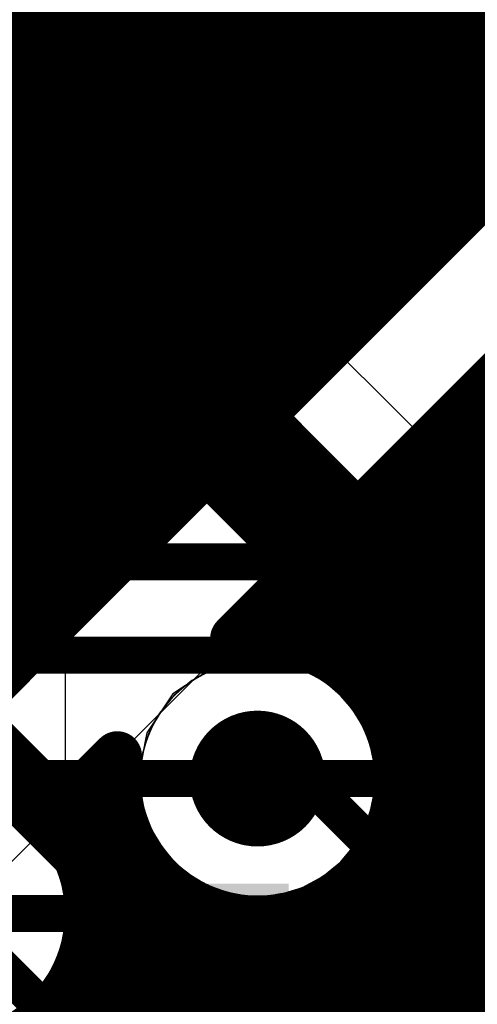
# Model space of a CAD drawing. Header units: millimetres. Extents: x 1.27 to 3.86, y 0.66 to 4.7.
# Tile 227 of 236: x 3.4806 to 3.5547, y 3.6043 to 3.7638. Entities that reach past the tile are written whole.
import ezdxf

# ---------------------------------------------------------------- set-up
doc = ezdxf.new("R2010")
doc.units = ezdxf.units.MM
doc.header["$MEASUREMENT"] = 0
for name, color, linetype in [('BottomLayer', 5, 'Continuous'), ('MidLayer1', 16, 'Continuous'), ('MidLayer2', 76, 'Continuous'), ('MidLayer3', 90, 'Continuous'), ('MidLayer4', 156, 'Continuous'), ('MidLayer5', 130, 'Continuous'), ('MidLayer6', 216, 'Continuous'), ('MultiLayer', 9, 'Continuous'), ('TopLayer', 1, 'Continuous'), ('ViaHoleLayer', 16, 'Continuous')]:
    doc.layers.add(name, color=color, linetype=linetype)

# ---------------------------------------------------------------- blocks, each defined once
blk = doc.blocks.new('APHHS1005_G_____97')
at = {"layer": 'TopLayer', "const_width": 0.00197}
for points in [[(-0.03051, 0.00787, 1), (-0.02854, 0.00787, 1)], [(-0.00689, 0.00787, 1), (-0.00492, 0.00787, 1)], [(0.00492, 0.00787, 1), (0.00689, 0.00787, 1)], [(0.02854, 0.00787, 1), (0.03051, 0.00787, 1)], [(-0.03051, -0.00787, 1), (-0.02854, -0.00787, 1)], [(-0.00689, -0.00787, 1), (-0.00492, -0.00787, 1)], [(0.00492, -0.00787, 1), (0.00689, -0.00787, 1)], [(0.02854, -0.00787, 1), (0.03051, -0.00787, 1)]]:
    blk.add_lwpolyline(points, format="xyb", close=True, dxfattribs=at)
at = {"layer": 'TopLayer'}
for points in [[(-0.02953, -0.00984), (-0.00591, -0.00984), (-0.02953, 0.00984), (-0.00591, 0.00984)], [(0.00591, -0.00984), (0.02953, -0.00984), (0.00591, 0.00984), (0.02953, 0.00984)], [(-0.0315, -0.00787), (-0.00394, -0.00787), (-0.0315, 0.00787), (-0.00394, 0.00787)], [(0.00394, -0.00787), (0.0315, -0.00787), (0.00394, 0.00787), (0.0315, 0.00787)]]:
    blk.add_solid(points, dxfattribs=at)
blk = doc.blocks.new('0402L_B_355')
at = {"layer": 'BottomLayer'}
for points in [[(-0.0315, 0.00984), (-0.0315, -0.00984), (-0.00787, 0.00984), (-0.00787, -0.00984)], [(0.00787, 0.00984), (0.00787, -0.00984), (0.0315, 0.00984), (0.0315, -0.00984)]]:
    blk.add_solid(points, dxfattribs=at)

msp = doc.modelspace()

# ---------------------------------------------------------------- linework, layer by layer
at = {"layer": 'BottomLayer'}
msp.add_line((3.57771, 3.68715), (3.35966, 3.68715), dxfattribs=at)
for points, const_width in [([(3.35966, 3.67594), (3.57771, 3.67594)], 0.006), ([(3.36759, 3.66084), (3.56664, 3.66084)], 0.006), ([(3.37181, 3.64084), (3.5191, 3.64084)], 0.006), ([(3.5191, 3.64084), (3.56342, 3.64084)], 0.006), ([(3.469, 3.619), (3.50731, 3.619)], 0.006), ([(3.50731, 3.619), (3.51231, 3.614)], 0.006), ([(3.55169, 3.579), (3.55169, 3.614)], 0.012)]:
    msp.add_lwpolyline(points, dxfattribs=dict(at, const_width=const_width))
for points, const_width in [([(3.5136, 3.64084, 1), (3.5246, 3.64084, 1)], 0.011), ([(3.5176, 3.64084, 1), (3.5206, 3.64084, 1)], 0.003), ([(3.5176, 3.64084, 1), (3.5206, 3.64084, 1)], 0.003), ([(3.50581, 3.619, 1), (3.50881, 3.619, 1)], 0.003), ([(3.50581, 3.619, 1), (3.50881, 3.619, 1)], 0.003), ([(3.54869, 3.614, 1), (3.55469, 3.614, 1)], 0.006), ([(3.51081, 3.614, 1), (3.51381, 3.614, 1)], 0.003)]:
    msp.add_lwpolyline(points, format="xyb", close=True, dxfattribs=dict(at, const_width=const_width))
at = {"layer": 'MidLayer1'}
for p, q in [((3.57711, 3.75722), (3.3747, 3.55481)), ((3.38388, 3.532), (3.60035, 3.74847))]:
    msp.add_line(p, q, dxfattribs=at)
at = {"layer": 'MidLayer1', "const_width": 0.008}
for points in [[(3.48, 3.66011), (3.48, 4.674)], [(3.485, 3.66511), (3.485, 4.674)], [(3.49, 3.67011), (3.49, 4.674)], [(3.495, 3.67511), (3.495, 4.674)], [(3.5, 3.68011), (3.5, 4.674)], [(3.505, 3.68511), (3.505, 4.674)], [(3.51, 3.69011), (3.51, 4.674)], [(3.515, 3.69511), (3.515, 4.674)], [(3.52, 3.70011), (3.52, 4.674)], [(3.525, 3.70511), (3.525, 4.674)], [(3.53, 3.71011), (3.53, 4.674)], [(3.535, 3.71511), (3.535, 4.674)], [(3.54, 3.72011), (3.54, 4.674)], [(3.545, 3.72511), (3.545, 4.674)], [(3.55, 3.73011), (3.55, 4.674)], [(3.555, 3.73511), (3.555, 4.674)], [(2.87899, 3.765), (3.57711, 3.765)], [(2.88497, 3.76), (3.57711, 3.76)], [(3.46009, 3.6402), (3.57711, 3.75722)], [(2.88796, 3.755), (3.57489, 3.755)], [(2.88933, 3.75), (3.56989, 3.75)], [(3.51543, 3.66355), (3.60035, 3.74847)], [(2.88941, 3.745), (3.56489, 3.745)], [(2.88823, 3.74), (3.55989, 3.74)], [(2.8855, 3.735), (3.55489, 3.735)], [(2.88014, 3.73), (3.54989, 3.73)], [(2.67942, 3.725), (3.54489, 3.725)], [(2.68442, 3.72), (3.53989, 3.72)], [(2.97881, 3.715), (3.53489, 3.715)], [(2.9863, 3.71), (3.52989, 3.71)], [(2.98978, 3.705), (3.52489, 3.705)], [(3.55688, 3.705), (3.82701, 3.705)], [(3.555, 3.56672), (3.555, 3.70312)], [(2.99149, 3.7), (3.51989, 3.7)], [(3.55188, 3.7), (3.82701, 3.7)], [(3.55, 3.56272), (3.55, 3.69812)], [(2.99187, 3.695), (3.51489, 3.695)], [(3.54688, 3.695), (3.82701, 3.695)], [(3.545, 3.55447), (3.545, 3.69312)], [(2.99099, 3.69), (3.50989, 3.69)], [(3.54188, 3.69), (3.82701, 3.69)], [(3.54, 3.65044), (3.54, 3.68812)], [(2.98868, 3.685), (3.50489, 3.685)], [(3.53688, 3.685), (3.82701, 3.685)], [(3.535, 3.65746), (3.535, 3.68312)], [(2.98416, 3.68), (3.49989, 3.68)], [(3.53188, 3.68), (3.82701, 3.68)], [(3.53, 3.66109), (3.53, 3.67812)], [(2.89577, 3.675), (3.49489, 3.675)], [(3.52688, 3.675), (3.82701, 3.675)], [(3.525, 3.66307), (3.525, 3.67312)], [(2.89092, 3.67), (3.48989, 3.67)], [(3.52188, 3.67), (3.82701, 3.67)], [(3.52, 3.66383), (3.52, 3.66812)], [(2.97413, 3.665), (3.48489, 3.665)], [(3.51688, 3.665), (3.82701, 3.665)], [(2.98508, 3.66), (3.47989, 3.66)], [(3.53183, 3.66), (3.82701, 3.66)], [(3.53722, 3.655), (3.82701, 3.655)], [(3.5402, 3.65), (3.82701, 3.65)], [(3.54172, 3.645), (3.82701, 3.645)], [(3.48617, 3.63429), (3.49639, 3.64451)], [(3.495, 3.58048), (3.495, 3.64312)], [(3.49188, 3.64), (3.49611, 3.64)], [(3.54208, 3.64), (3.82701, 3.64)], [(3.49, 3.62838), (3.49, 3.63812)], [(3.48688, 3.635), (3.49685, 3.635)], [(3.54134, 3.635), (3.82701, 3.635)], [(3.54, 3.53881), (3.54, 3.63125)], [(3.4892, 3.63), (3.49881, 3.63)], [(3.53938, 3.63), (3.82701, 3.63)], [(3.5, 3.55437), (3.5, 3.62802)], [(3.4912, 3.625), (3.50242, 3.625)], [(3.535, 3.54389), (3.535, 3.62423)], [(3.53577, 3.625), (3.82701, 3.625)], [(3.505, 3.55475), (3.505, 3.62267)], [(3.49198, 3.62), (3.50937, 3.62)], [(3.51, 3.55457), (3.51, 3.61972)], [(3.52882, 3.62), (3.82701, 3.62)], [(3.53, 3.54764), (3.53, 3.62059)], [(3.515, 3.55381), (3.515, 3.61821)], [(3.52, 3.55245), (3.52, 3.61786)], [(3.525, 3.55043), (3.525, 3.61861)], [(3.49165, 3.615), (3.82701, 3.615)], [(3.49017, 3.61), (3.82701, 3.61)], [(3.49, 3.58814), (3.49, 3.60962)], [(3.48725, 3.605), (3.82701, 3.605)], [(3.485, 3.59197), (3.485, 3.60248)]]:
    msp.add_lwpolyline(points, dxfattribs=at)
at = {"layer": 'MidLayer1'}
for points, const_width in [([(3.50443, 3.76241, 1), (3.5123, 3.76241, 1)], 0.00787), ([(3.49747, 3.74771, 1), (3.50534, 3.74771, 1)], 0.00787), ([(3.48965, 3.73345, 1), (3.49752, 3.73345, 1)], 0.00787), ([(3.55289, 3.735, 1), (3.55689, 3.735, 1)], 0.004), ([(3.553, 3.73511, 1), (3.557, 3.73511, 1)], 0.004), ([(3.54789, 3.73, 1), (3.55189, 3.73, 1)], 0.004), ([(3.548, 3.73011, 1), (3.552, 3.73011, 1)], 0.004), ([(3.54289, 3.725, 1), (3.54689, 3.725, 1)], 0.004), ([(3.543, 3.72511, 1), (3.547, 3.72511, 1)], 0.004), ([(3.48129, 3.7195, 1), (3.48916, 3.7195, 1)], 0.00787), ([(3.53789, 3.72, 1), (3.54189, 3.72, 1)], 0.004), ([(3.538, 3.72011, 1), (3.542, 3.72011, 1)], 0.004), ([(3.533, 3.71511, 1), (3.537, 3.71511, 1)], 0.004), ([(3.53289, 3.715, 1), (3.53689, 3.715, 1)], 0.004), ([(3.47268, 3.7057, 1), (3.48055, 3.7057, 1)], 0.00787), ([(3.52789, 3.71, 1), (3.53189, 3.71, 1)], 0.004), ([(3.528, 3.71011, 1), (3.532, 3.71011, 1)], 0.004), ([(3.52289, 3.705, 1), (3.52689, 3.705, 1)], 0.004), ([(3.523, 3.70511, 1), (3.527, 3.70511, 1)], 0.004), ([(3.55488, 3.705, 1), (3.55888, 3.705, 1)], 0.004), ([(3.553, 3.70312, 1), (3.557, 3.70312, 1)], 0.004), ([(3.51789, 3.7, 1), (3.52189, 3.7, 1)], 0.004), ([(3.518, 3.70011, 1), (3.522, 3.70011, 1)], 0.004), ([(3.54988, 3.7, 1), (3.55388, 3.7, 1)], 0.004), ([(3.548, 3.69812, 1), (3.552, 3.69812, 1)], 0.004), ([(3.51289, 3.695, 1), (3.51689, 3.695, 1)], 0.004), ([(3.513, 3.69511, 1), (3.517, 3.69511, 1)], 0.004), ([(3.54488, 3.695, 1), (3.54888, 3.695, 1)], 0.004), ([(3.543, 3.69312, 1), (3.547, 3.69312, 1)], 0.004), ([(3.50789, 3.69, 1), (3.51189, 3.69, 1)], 0.004), ([(3.508, 3.69011, 1), (3.512, 3.69011, 1)], 0.004), ([(3.53988, 3.69, 1), (3.54388, 3.69, 1)], 0.004), ([(3.538, 3.68812, 1), (3.542, 3.68812, 1)], 0.004), ([(3.50289, 3.685, 1), (3.50689, 3.685, 1)], 0.004), ([(3.503, 3.68511, 1), (3.507, 3.68511, 1)], 0.004), ([(3.53488, 3.685, 1), (3.53888, 3.685, 1)], 0.004), ([(3.533, 3.68312, 1), (3.537, 3.68312, 1)], 0.004), ([(3.498, 3.68011, 1), (3.502, 3.68011, 1)], 0.004), ([(3.49789, 3.68, 1), (3.50189, 3.68, 1)], 0.004), ([(3.52988, 3.68, 1), (3.53388, 3.68, 1)], 0.004), ([(3.528, 3.67812, 1), (3.532, 3.67812, 1)], 0.004), ([(3.49289, 3.675, 1), (3.49689, 3.675, 1)], 0.004), ([(3.493, 3.67511, 1), (3.497, 3.67511, 1)], 0.004), ([(3.52488, 3.675, 1), (3.52888, 3.675, 1)], 0.004), ([(3.523, 3.67312, 1), (3.527, 3.67312, 1)], 0.004), ([(3.48789, 3.67, 1), (3.49189, 3.67, 1)], 0.004), ([(3.488, 3.67011, 1), (3.492, 3.67011, 1)], 0.004), ([(3.51988, 3.67, 1), (3.52388, 3.67, 1)], 0.004), ([(3.518, 3.66812, 1), (3.522, 3.66812, 1)], 0.004), ([(3.48289, 3.665, 1), (3.48689, 3.665, 1)], 0.004), ([(3.483, 3.66511, 1), (3.487, 3.66511, 1)], 0.004), ([(3.51488, 3.665, 1), (3.51888, 3.665, 1)], 0.004), ([(3.51343, 3.66355, 1), (3.51743, 3.66355, 1)], 0.004), ([(3.51343, 3.66355, 1), (3.51743, 3.66355, 1)], 0.004), ([(3.518, 3.66383, 1), (3.522, 3.66383, 1)], 0.004), ([(3.523, 3.66307, 1), (3.527, 3.66307, 1)], 0.004), ([(3.528, 3.66109, 1), (3.532, 3.66109, 1)], 0.004), ([(3.47789, 3.66, 1), (3.48189, 3.66, 1)], 0.004), ([(3.478, 3.66011, 1), (3.482, 3.66011, 1)], 0.004), ([(3.52983, 3.66, 1), (3.53383, 3.66, 1)], 0.004), ([(3.533, 3.65746, 1), (3.537, 3.65746, 1)], 0.004), ([(3.53522, 3.655, 1), (3.53922, 3.655, 1)], 0.004), ([(3.538, 3.65044, 1), (3.542, 3.65044, 1)], 0.004), ([(3.5382, 3.65, 1), (3.5422, 3.65, 1)], 0.004), ([(3.5136, 3.64084, 1), (3.5246, 3.64084, 1)], 0.011), ([(3.53972, 3.645, 1), (3.54372, 3.645, 1)], 0.004), ([(3.49439, 3.64451, 1), (3.49839, 3.64451, 1)], 0.004), ([(3.49439, 3.64451, 1), (3.49839, 3.64451, 1)], 0.004), ([(3.493, 3.64312, 1), (3.497, 3.64312, 1)], 0.004), ([(3.5401, 3.64084, 1), (3.5441, 3.64084, 1)], 0.004), ([(3.5401, 3.64084, 1), (3.5441, 3.64084, 1)], 0.004), ([(3.48988, 3.64, 1), (3.49388, 3.64, 1)], 0.004), ([(3.49411, 3.64, 1), (3.49811, 3.64, 1)], 0.004), ([(3.54008, 3.64, 1), (3.54408, 3.64, 1)], 0.004), ([(3.488, 3.63812, 1), (3.492, 3.63812, 1)], 0.004), ([(3.48418, 3.63429, 1), (3.48818, 3.63429, 1)], 0.004), ([(3.48418, 3.63429, 1), (3.48818, 3.63429, 1)], 0.004), ([(3.48488, 3.635, 1), (3.48888, 3.635, 1)], 0.004), ([(3.49485, 3.635, 1), (3.49885, 3.635, 1)], 0.004), ([(3.53934, 3.635, 1), (3.54334, 3.635, 1)], 0.004), ([(3.538, 3.63125, 1), (3.542, 3.63125, 1)], 0.004), ([(3.4872, 3.63, 1), (3.4912, 3.63, 1)], 0.004), ([(3.49681, 3.63, 1), (3.50081, 3.63, 1)], 0.004), ([(3.53738, 3.63, 1), (3.54138, 3.63, 1)], 0.004), ([(3.488, 3.62838, 1), (3.492, 3.62838, 1)], 0.004), ([(3.498, 3.62802, 1), (3.502, 3.62802, 1)], 0.004), ([(3.4892, 3.625, 1), (3.4932, 3.625, 1)], 0.004), ([(3.50042, 3.625, 1), (3.50442, 3.625, 1)], 0.004), ([(3.533, 3.62423, 1), (3.537, 3.62423, 1)], 0.004), ([(3.53377, 3.625, 1), (3.53777, 3.625, 1)], 0.004), ([(3.503, 3.62267, 1), (3.507, 3.62267, 1)], 0.004), ([(3.48998, 3.62, 1), (3.49398, 3.62, 1)], 0.004), ([(3.50737, 3.62, 1), (3.51137, 3.62, 1)], 0.004), ([(3.508, 3.61972, 1), (3.512, 3.61972, 1)], 0.004), ([(3.52682, 3.62, 1), (3.53082, 3.62, 1)], 0.004), ([(3.528, 3.62059, 1), (3.532, 3.62059, 1)], 0.004), ([(3.49, 3.619, 1), (3.494, 3.619, 1)], 0.004), ([(3.49, 3.619, 1), (3.494, 3.619, 1)], 0.004), ([(3.513, 3.61821, 1), (3.517, 3.61821, 1)], 0.004), ([(3.518, 3.61786, 1), (3.522, 3.61786, 1)], 0.004), ([(3.523, 3.61861, 1), (3.527, 3.61861, 1)], 0.004), ([(3.48965, 3.615, 1), (3.49365, 3.615, 1)], 0.004), ([(3.48817, 3.61, 1), (3.49217, 3.61, 1)], 0.004), ([(3.488, 3.60962, 1), (3.492, 3.60962, 1)], 0.004), ([(3.48525, 3.605, 1), (3.48925, 3.605, 1)], 0.004), ([(3.483, 3.60248, 1), (3.487, 3.60248, 1)], 0.004)]:
    msp.add_lwpolyline(points, format="xyb", close=True, dxfattribs=dict(at, const_width=const_width))
at = {"layer": 'MidLayer1', "const_width": 0.008}
for points in [[(3.51543, 3.66355, -0.461945), (3.5421, 3.64084)], [(3.5421, 3.64084, -1.083475), (3.49639, 3.64451)], [(3.48617, 3.63429, -0.183933), (3.492, 3.619)], [(3.492, 3.619, -0.647476), (3.4537, 3.60182)]]:
    msp.add_lwpolyline(points, format="xyb", dxfattribs=at)
at = {"layer": 'MidLayer2'}
for p, q in [((3.488, 3.63411), (3.488, 3.988)), ((3.51537, 3.65957), (3.51179, 3.65848)), ((3.5191, 3.65993), (3.51537, 3.65957)), ((3.52282, 3.65957), (3.5191, 3.65993)), ((3.5264, 3.65848), (3.52282, 3.65957)), ((3.51179, 3.65848), (3.50849, 3.65672)), ((3.5297, 3.65672), (3.5264, 3.65848)), ((3.50849, 3.65672), (3.5056, 3.65434)), ((3.5326, 3.65434), (3.5297, 3.65672)), ((3.5056, 3.65434), (3.50322, 3.65145)), ((3.53497, 3.65145), (3.5326, 3.65434)), ((3.50322, 3.65145), (3.50146, 3.64815)), ((3.53674, 3.64815), (3.53497, 3.65145)), ((3.50146, 3.64815), (3.50037, 3.64457)), ((3.53782, 3.64457), (3.53674, 3.64815)), ((3.50037, 3.64457), (3.5, 3.64084)), ((3.53819, 3.64084), (3.53782, 3.64457)), ((3.5, 3.64084), (3.50037, 3.63712)), ((3.53782, 3.63712), (3.53819, 3.64084)), ((3.50037, 3.63712), (3.50146, 3.63354)), ((3.53674, 3.63354), (3.53782, 3.63712)), ((3.55819, 3.56392), (3.488, 3.63411)), ((3.50146, 3.63354), (3.50322, 3.63024)), ((3.53497, 3.63024), (3.53674, 3.63354)), ((3.50322, 3.63024), (3.5056, 3.62734)), ((3.5326, 3.62734), (3.53497, 3.63024)), ((3.5056, 3.62734), (3.50849, 3.62497)), ((3.5297, 3.62497), (3.5326, 3.62734)), ((3.50849, 3.62497), (3.51179, 3.6232)), ((3.5264, 3.6232), (3.5297, 3.62497)), ((3.51179, 3.6232), (3.51537, 3.62212)), ((3.51537, 3.62212), (3.5191, 3.62175)), ((3.5191, 3.62175), (3.52282, 3.62212)), ((3.52282, 3.62212), (3.5264, 3.6232))]:
    msp.add_line(p, q, dxfattribs=at)
at = {"layer": 'MidLayer2', "const_width": 0.011}
msp.add_lwpolyline([(3.5136, 3.64084, 1), (3.5246, 3.64084, 1)], format="xyb", close=True, dxfattribs=at)
at = {"layer": 'MidLayer3'}
for p, q in [((3.514, 3.728), (3.184, 3.728)), ((3.654, 3.588), (3.514, 3.728))]:
    msp.add_line(p, q, dxfattribs=at)
at = {"layer": 'MidLayer3', "const_width": 0.006}
for points in [[(3.4108, 3.714), (3.51137, 3.61343)], [(3.51137, 3.61343), (3.54926, 3.61343)], [(3.54926, 3.61343), (3.617, 3.54569)]]:
    msp.add_lwpolyline(points, dxfattribs=at)
at = {"layer": 'MidLayer3'}
for points, const_width in [([(3.5136, 3.64084, 1), (3.5246, 3.64084, 1)], 0.011), ([(3.50987, 3.61343, 1), (3.51287, 3.61343, 1)], 0.003), ([(3.50987, 3.61343, 1), (3.51287, 3.61343, 1)], 0.003), ([(3.54776, 3.61343, 1), (3.55076, 3.61343, 1)], 0.003), ([(3.54776, 3.61343, 1), (3.55076, 3.61343, 1)], 0.003)]:
    msp.add_lwpolyline(points, format="xyb", close=True, dxfattribs=dict(at, const_width=const_width))
at = {"layer": 'MidLayer4'}
for p, q in [((3.5191, 3.66022), (3.51168, 3.65874)), ((3.52651, 3.65874), (3.5191, 3.66022)), ((3.51168, 3.65874), (3.5054, 3.65454)), ((3.5328, 3.65454), (3.52651, 3.65874)), ((3.5054, 3.65454), (3.5012, 3.64826)), ((3.53699, 3.64826), (3.5328, 3.65454)), ((3.5012, 3.64826), (3.49972, 3.64084)), ((3.53847, 3.64084), (3.53699, 3.64826)), ((3.49972, 3.64084), (3.5012, 3.63343)), ((3.53699, 3.63343), (3.53847, 3.64084)), ((3.4827, 3.6327), (3.47641, 3.6369)), ((3.5012, 3.63343), (3.5054, 3.62714)), ((3.5328, 3.62714), (3.53699, 3.63343)), ((3.4869, 3.62641), (3.4827, 3.6327)), ((3.5054, 3.62714), (3.51168, 3.62295)), ((3.52651, 3.62295), (3.5328, 3.62714)), ((3.48837, 3.619), (3.4869, 3.62641)), ((3.51168, 3.62295), (3.5191, 3.62147)), ((3.5191, 3.62147), (3.52651, 3.62295)), ((3.4869, 3.61158), (3.48837, 3.619)), ((3.4827, 3.6053), (3.4869, 3.61158)), ((3.47641, 3.6011), (3.4827, 3.6053))]:
    msp.add_line(p, q, dxfattribs=at)
at = {"layer": 'MidLayer4', "const_width": 0.011}
msp.add_lwpolyline([(3.5136, 3.64084, 1), (3.5246, 3.64084, 1)], format="xyb", close=True, dxfattribs=at)
at = {"layer": 'MidLayer5'}
for points, const_width in [([(3.45679, 3.7536), (3.56673, 3.64366)], 0.02), ([(3.47743, 3.63934), (3.51135, 3.60542)], 0.006), ([(3.469, 3.619), (3.49582, 3.59217)], 0.006), ([(3.51135, 3.57003), (3.51135, 3.60542)], 0.006)]:
    msp.add_lwpolyline(points, dxfattribs=dict(at, const_width=const_width))
for points, const_width in [([(3.5136, 3.64084, 1), (3.5246, 3.64084, 1)], 0.011), ([(3.50985, 3.60542, 1), (3.51285, 3.60542, 1)], 0.003), ([(3.50985, 3.60542, 1), (3.51285, 3.60542, 1)], 0.003)]:
    msp.add_lwpolyline(points, format="xyb", close=True, dxfattribs=dict(at, const_width=const_width))
at = {"layer": 'MidLayer6'}
for p, q in [((3.51537, 3.65957), (3.51179, 3.65848)), ((3.5191, 3.65993), (3.51537, 3.65957)), ((3.52282, 3.65957), (3.5191, 3.65993)), ((3.5264, 3.65848), (3.52282, 3.65957)), ((3.51179, 3.65848), (3.50849, 3.65672)), ((3.5297, 3.65672), (3.5264, 3.65848)), ((3.50849, 3.65672), (3.5056, 3.65434)), ((3.5326, 3.65434), (3.5297, 3.65672)), ((3.5056, 3.65434), (3.50322, 3.65145)), ((3.53497, 3.65145), (3.5326, 3.65434)), ((3.50322, 3.65145), (3.50146, 3.64815)), ((3.53674, 3.64815), (3.53497, 3.65145)), ((3.50146, 3.64815), (3.50037, 3.64457)), ((3.53782, 3.64457), (3.53674, 3.64815)), ((3.50037, 3.64457), (3.5, 3.64084)), ((3.53819, 3.64084), (3.53782, 3.64457)), ((3.5, 3.64084), (3.50037, 3.63712)), ((3.53782, 3.63712), (3.53819, 3.64084)), ((3.50037, 3.63712), (3.50146, 3.63354)), ((3.53674, 3.63354), (3.53782, 3.63712)), ((3.4825, 3.6325), (3.48028, 3.63432)), ((3.50146, 3.63354), (3.50322, 3.63024)), ((3.53497, 3.63024), (3.53674, 3.63354)), ((3.48487, 3.62961), (3.4825, 3.6325)), ((3.50322, 3.63024), (3.5056, 3.62734)), ((3.5326, 3.62734), (3.53497, 3.63024)), ((3.48664, 3.6263), (3.48487, 3.62961)), ((3.5056, 3.62734), (3.50849, 3.62497)), ((3.5297, 3.62497), (3.5326, 3.62734)), ((3.48772, 3.62272), (3.48664, 3.6263)), ((3.50849, 3.62497), (3.51179, 3.6232)), ((3.5264, 3.6232), (3.5297, 3.62497)), ((3.48809, 3.619), (3.48772, 3.62272)), ((3.51179, 3.6232), (3.51537, 3.62212)), ((3.51537, 3.62212), (3.5191, 3.62175)), ((3.5191, 3.62175), (3.52282, 3.62212)), ((3.52282, 3.62212), (3.5264, 3.6232)), ((3.48772, 3.61527), (3.48809, 3.619)), ((3.48664, 3.61169), (3.48772, 3.61527)), ((3.48487, 3.60839), (3.48664, 3.61169)), ((3.4825, 3.6055), (3.48487, 3.60839)), ((3.48028, 3.60368), (3.4825, 3.6055))]:
    msp.add_line(p, q, dxfattribs=at)
at = {"layer": 'MidLayer6', "const_width": 0.011}
msp.add_lwpolyline([(3.5136, 3.64084, 1), (3.5246, 3.64084, 1)], format="xyb", close=True, dxfattribs=at)
at = {"layer": 'MultiLayer'}
for points, const_width in [([(3.50443, 3.76241, 1), (3.5123, 3.76241, 1)], 0.00787), ([(3.49747, 3.74771, 1), (3.50534, 3.74771, 1)], 0.00787), ([(3.48965, 3.73345, 1), (3.49752, 3.73345, 1)], 0.00787), ([(3.48129, 3.7195, 1), (3.48916, 3.7195, 1)], 0.00787), ([(3.47268, 3.7057, 1), (3.48055, 3.7057, 1)], 0.00787), ([(3.5136, 3.64084, 1), (3.5246, 3.64084, 1)], 0.011)]:
    msp.add_lwpolyline(points, format="xyb", close=True, dxfattribs=dict(at, const_width=const_width))
at = {"layer": 'TopLayer'}
for p, q in [((3.49854, 3.76077), (3.5009, 3.76576)), ((3.49611, 3.75582), (3.49854, 3.76077)), ((3.49361, 3.7509), (3.49611, 3.75582)), ((3.49104, 3.74601), (3.49361, 3.7509)), ((3.4884, 3.74116), (3.49104, 3.74601)), ((3.4857, 3.73635), (3.4884, 3.74116)), ((3.48293, 3.73157), (3.4857, 3.73635)), ((3.48009, 3.72684), (3.48293, 3.73157)), ((3.51236, 3.65862), (3.5113, 3.65818)), ((3.51344, 3.65899), (3.51236, 3.65862)), ((3.51455, 3.6593), (3.51344, 3.65899)), ((3.51567, 3.65954), (3.51455, 3.6593)), ((3.51681, 3.65971), (3.51567, 3.65954)), ((3.51795, 3.65982), (3.51681, 3.65971)), ((3.5191, 3.65985), (3.51795, 3.65982)), ((3.52024, 3.65982), (3.5191, 3.65985)), ((3.52139, 3.65971), (3.52024, 3.65982)), ((3.52252, 3.65954), (3.52139, 3.65971)), ((3.52365, 3.6593), (3.52252, 3.65954)), ((3.52475, 3.65899), (3.52365, 3.6593)), ((3.52584, 3.65862), (3.52475, 3.65899)), ((3.5269, 3.65818), (3.52584, 3.65862)), ((3.50926, 3.65711), (3.5083, 3.65649)), ((3.51026, 3.65767), (3.50926, 3.65711)), ((3.5113, 3.65818), (3.51026, 3.65767)), ((3.52793, 3.65767), (3.5269, 3.65818)), ((3.52893, 3.65711), (3.52793, 3.65767)), ((3.5299, 3.65649), (3.52893, 3.65711)), ((3.50737, 3.65581), (3.50649, 3.65507)), ((3.5083, 3.65649), (3.50737, 3.65581)), ((3.53082, 3.65581), (3.5299, 3.65649)), ((3.5317, 3.65507), (3.53082, 3.65581)), ((3.50566, 3.65428), (3.50487, 3.65345)), ((3.50649, 3.65507), (3.50566, 3.65428)), ((3.53254, 3.65428), (3.5317, 3.65507)), ((3.53333, 3.65345), (3.53254, 3.65428)), ((3.50413, 3.65257), (3.50345, 3.65164)), ((3.50487, 3.65345), (3.50413, 3.65257)), ((3.53406, 3.65257), (3.53333, 3.65345)), ((3.53474, 3.65164), (3.53406, 3.65257)), ((3.50283, 3.65068), (3.50227, 3.64968)), ((3.50345, 3.65164), (3.50283, 3.65068)), ((3.53536, 3.65068), (3.53474, 3.65164)), ((3.53593, 3.64968), (3.53536, 3.65068)), ((3.50227, 3.64968), (3.50176, 3.64864)), ((3.53643, 3.64864), (3.53593, 3.64968)), ((3.50132, 3.64758), (3.50095, 3.6465)), ((3.50176, 3.64864), (3.50132, 3.64758)), ((3.53687, 3.64758), (3.53643, 3.64864)), ((3.53724, 3.6465), (3.53687, 3.64758)), ((3.50095, 3.6465), (3.50064, 3.64539)), ((3.53744, 3.64579), (3.53724, 3.6465)), ((3.54034, 3.64289), (3.53744, 3.64579)), ((3.5004, 3.64427), (3.50023, 3.64313)), ((3.50064, 3.64539), (3.5004, 3.64427)), ((3.50023, 3.64313), (3.50012, 3.64199)), ((3.5614, 3.64289), (3.54034, 3.64289)), ((3.50012, 3.64199), (3.50009, 3.64084)), ((3.50009, 3.64084), (3.50012, 3.6397)), ((3.50012, 3.6397), (3.50023, 3.63855)), ((3.50023, 3.63855), (3.5004, 3.63742)), ((3.5004, 3.63742), (3.50064, 3.63629)), ((3.50064, 3.63629), (3.50095, 3.63519)), ((3.48072, 3.63396), (3.4798, 3.63464)), ((3.50095, 3.63519), (3.50132, 3.6341)), ((3.4816, 3.63323), (3.48072, 3.63396)), ((3.48244, 3.63244), (3.4816, 3.63323)), ((3.50132, 3.6341), (3.50176, 3.63304)), ((3.50176, 3.63304), (3.50227, 3.63201)), ((3.48323, 3.6316), (3.48244, 3.63244)), ((3.48396, 3.63072), (3.48323, 3.6316)), ((3.50227, 3.63201), (3.50283, 3.63101)), ((3.48464, 3.6298), (3.48396, 3.63072)), ((3.48527, 3.62883), (3.48464, 3.6298)), ((3.50283, 3.63101), (3.50345, 3.63004)), ((3.50345, 3.63004), (3.50413, 3.62912)), ((3.48583, 3.62783), (3.48527, 3.62883)), ((3.50413, 3.62912), (3.50487, 3.62824)), ((3.50487, 3.62824), (3.50566, 3.6274)), ((3.48633, 3.6268), (3.48583, 3.62783)), ((3.48677, 3.62574), (3.48633, 3.6268)), ((3.50566, 3.6274), (3.50649, 3.62661)), ((3.50649, 3.62661), (3.50737, 3.62588)), ((3.48715, 3.62465), (3.48677, 3.62574)), ((3.50737, 3.62588), (3.5083, 3.6252)), ((3.5083, 3.6252), (3.50926, 3.62458)), ((3.48746, 3.62355), (3.48715, 3.62465)), ((3.4877, 3.62242), (3.48746, 3.62355)), ((3.50926, 3.62458), (3.51026, 3.62401)), ((3.51026, 3.62401), (3.5113, 3.62351)), ((3.5113, 3.62351), (3.51236, 3.62307)), ((3.48787, 3.62129), (3.4877, 3.62242)), ((3.51236, 3.62307), (3.51344, 3.6227)), ((3.51344, 3.6227), (3.51455, 3.62239)), ((3.51455, 3.62239), (3.51567, 3.62215)), ((3.51567, 3.62215), (3.51681, 3.62197)), ((3.51681, 3.62197), (3.51795, 3.62187)), ((3.51795, 3.62187), (3.5191, 3.62183)), ((3.5191, 3.62183), (3.52024, 3.62187)), ((3.52024, 3.62187), (3.52139, 3.62197)), ((3.52139, 3.62197), (3.52252, 3.62215)), ((3.52252, 3.62215), (3.5228, 3.62221)), ((3.5228, 3.62221), (3.5261, 3.62051)), ((3.48797, 3.62015), (3.48787, 3.62129)), ((3.5261, 3.62051), (3.52678, 3.61999)), ((3.48801, 3.619), (3.48797, 3.62015)), ((3.48797, 3.61785), (3.48801, 3.619)), ((3.52678, 3.61999), (3.52764, 3.61886)), ((3.52764, 3.61886), (3.5278, 3.61847)), ((3.48787, 3.61671), (3.48797, 3.61785)), ((3.5278, 3.61847), (3.5278, 3.61716)), ((3.5278, 3.61716), (3.52784, 3.61629)), ((3.48746, 3.61445), (3.4877, 3.61557)), ((3.4877, 3.61557), (3.48787, 3.61671)), ((3.52784, 3.61629), (3.52795, 3.61543)), ((3.52795, 3.61543), (3.52814, 3.61458)), ((3.48715, 3.61334), (3.48746, 3.61445)), ((3.52814, 3.61458), (3.5284, 3.61375)), ((3.48633, 3.6112), (3.48677, 3.61226)), ((3.48677, 3.61226), (3.48715, 3.61334)), ((3.5284, 3.61375), (3.52874, 3.61295)), ((3.52874, 3.61295), (3.52914, 3.61218)), ((3.48583, 3.61016), (3.48633, 3.6112)), ((3.52914, 3.61218), (3.52961, 3.61144)), ((3.52961, 3.61144), (3.53014, 3.61075)), ((3.53014, 3.61075), (3.53072, 3.61011)), ((3.48464, 3.6082), (3.48527, 3.60916)), ((3.48527, 3.60916), (3.48583, 3.61016)), ((3.53072, 3.61011), (3.53137, 3.60952)), ((3.53137, 3.60952), (3.53206, 3.60899)), ((3.48396, 3.60728), (3.48464, 3.6082)), ((3.53206, 3.60899), (3.53279, 3.60852)), ((3.53279, 3.60852), (3.53356, 3.60812)), ((3.53356, 3.60812), (3.53437, 3.60779)), ((3.53437, 3.60779), (3.5352, 3.60753)), ((3.5352, 3.60753), (3.53605, 3.60734)), ((3.48244, 3.60556), (3.48323, 3.60639)), ((3.48323, 3.60639), (3.48396, 3.60728)), ((3.53605, 3.60734), (3.53691, 3.60722)), ((3.53691, 3.60722), (3.53778, 3.60719)), ((3.53778, 3.60719), (3.5614, 3.60719)), ((3.48072, 3.60403), (3.4816, 3.60477)), ((3.4816, 3.60477), (3.48244, 3.60556))]:
    msp.add_line(p, q, dxfattribs=at)
at = {"layer": 'TopLayer', "const_width": 0.00779}
msp.add_lwpolyline([(3.52561, 3.93154, -0.198912), (3.41382, 3.66166)], format="xyb", dxfattribs=at)
at = {"layer": 'TopLayer'}
for points, const_width in [([(3.50492, 3.76241, 1), (3.5118, 3.76241, 1)], 0.00688), ([(3.49797, 3.74771, 1), (3.50485, 3.74771, 1)], 0.00688), ([(3.49015, 3.73345, 1), (3.49703, 3.73345, 1)], 0.00688), ([(3.48179, 3.7195, 1), (3.48867, 3.7195, 1)], 0.00688), ([(3.47318, 3.7057, 1), (3.48006, 3.7057, 1)], 0.00688), ([(3.5136, 3.64084, 1), (3.5246, 3.64084, 1)], 0.011), ([(3.5208, 3.64536, 1), (3.5238, 3.64536, 1)], 0.003), ([(3.5208, 3.64536, 1), (3.5238, 3.64536, 1)], 0.003), ([(3.5176, 3.64216, 1), (3.5206, 3.64216, 1)], 0.003), ([(3.5176, 3.64216, 1), (3.5206, 3.64216, 1)], 0.003), ([(3.5176, 3.64084, 1), (3.5206, 3.64084, 1)], 0.003), ([(3.54113, 3.62504, 1), (3.54413, 3.62504, 1)], 0.003), ([(3.54113, 3.62504, 1), (3.54413, 3.62504, 1)], 0.003), ([(3.54809, 3.62504, 1), (3.55109, 3.62504, 1)], 0.003)]:
    msp.add_lwpolyline(points, format="xyb", close=True, dxfattribs=dict(at, const_width=const_width))
at = {"layer": 'TopLayer', "const_width": 0.006}
for points in [[(3.5191, 3.64216), (3.5223, 3.64536)], [(3.5223, 3.64536), (3.54263, 3.62504)], [(3.5191, 3.64084), (3.5191, 3.64216)], [(3.54263, 3.62504), (3.54959, 3.62504)]]:
    msp.add_lwpolyline(points, dxfattribs=at)
at = {"layer": 'ViaHoleLayer'}
for points, const_width in [([(3.50689, 3.76241, 1), (3.50984, 3.76241, 1)], 0.00295), ([(3.49993, 3.74771, 1), (3.50288, 3.74771, 1)], 0.00295), ([(3.49211, 3.73345, 1), (3.49506, 3.73345, 1)], 0.00295), ([(3.48375, 3.7195, 1), (3.4867, 3.7195, 1)], 0.00295), ([(3.5166, 3.64084, 1), (3.5216, 3.64084, 1)], 0.005)]:
    msp.add_lwpolyline(points, format="xyb", close=True, dxfattribs=dict(at, const_width=const_width))

# ---------------------------------------------------------------- block references
at = {"rotation": 360}
for name, p in [('APHHS1005_G_____97', (3.56731, 3.62504)), ('0402L_B_355', (3.532, 3.614))]:
    msp.add_blockref(name, p, dxfattribs=at)

doc.saveas('drawing.dxf')
